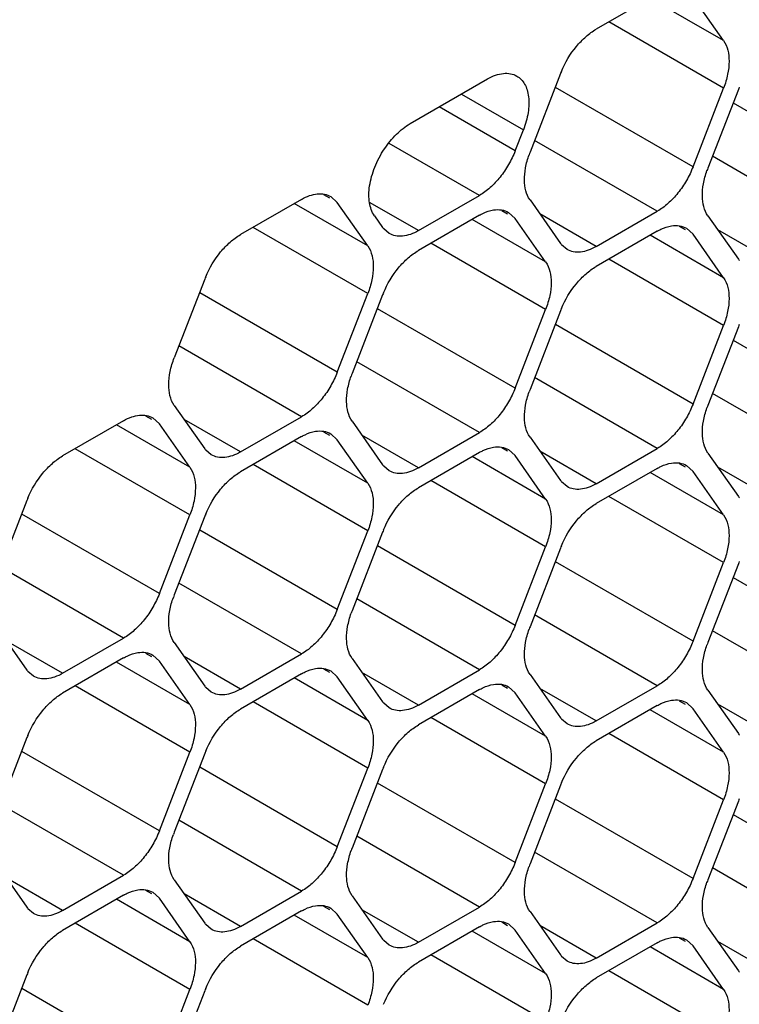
# Model space of a CAD drawing. Header units: inches. Extents: x 0 to 34, y 0 to 22.
# Tile 71 of 119: x 8.528 to 8.713, y 15.84 to 16.093. Entities that reach past the tile are written whole.
import ezdxf

# ---------------------------------------------------------------- set-up
doc = ezdxf.new("R2010")
doc.units = ezdxf.units.IN
doc.header["$LTSCALE"] = 1.87
doc.header["$MEASUREMENT"] = 0
doc.layers.get('0').update_dxf_attribs({"linetype": 'CONTINUOUS'})

msp = doc.modelspace()

# ---------------------------------------------------------------- linework, layer by layer
at = {"color": 7, "linetype": 'CONTINUOUS'}
for p, q in [((8.6918761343, 16.0993962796), (8.6761928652, 16.0903409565)), ((8.7089033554, 16.0874212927), (8.6900197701, 16.0983244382)), ((8.7089033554, 16.0874212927), (8.7010617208, 16.0985763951)), ((8.7089033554, 16.0751742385), (8.6794141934, 16.0922009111)), ((8.6283640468, 16.0660596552), (8.6482701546, 16.0775531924)), ((8.6670072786, 16.0789137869), (8.659165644, 16.0587033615)), ((8.7010617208, 16.0549638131), (8.6657063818, 16.0753775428)), ((8.7010617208, 16.0549638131), (8.7089033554, 16.0751742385)), ((8.7127246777, 16.074833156), (8.7048830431, 16.0546227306)), ((8.6415473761, 16.0736715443), (8.6574557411, 16.0644862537)), ((8.6553443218, 16.059044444), (8.6357792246, 16.070341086)), ((8.7467791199, 16.0508831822), (8.7114237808, 16.0712969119)), ((8.6553443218, 16.059044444), (8.6574557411, 16.0644862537)), ((8.6918761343, 16.0435366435), (8.6603448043, 16.0617424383)), ((8.6461587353, 16.0476172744), (8.62298292, 16.0609986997)), ((8.7375935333, 16.0394560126), (8.7060622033, 16.0576618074)), ((8.6004413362, 16.0466029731), (8.5847580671, 16.0375476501)), ((8.6076862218, 16.046903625), (8.6061856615, 16.0477700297)), ((8.6079408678, 16.0473446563), (8.6096269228, 16.0457830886)), ((8.6304754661, 16.0385619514), (8.6461587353, 16.0476172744)), ((8.659165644, 16.0464563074), (8.6670072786, 16.035301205)), ((8.6174685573, 16.0346279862), (8.598584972, 16.0455311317)), ((8.6174685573, 16.0346279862), (8.6096269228, 16.0457830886)), ((8.6304754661, 16.0385619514), (8.6180532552, 16.0457343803)), ((8.6534036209, 16.0428229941), (8.6519030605, 16.0436893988)), ((8.6191784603, 16.0423854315), (8.6212898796, 16.0393818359)), ((8.6461587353, 16.0425223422), (8.6304754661, 16.0334670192)), ((8.6631859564, 16.0305473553), (8.6443023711, 16.0414505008)), ((8.6536582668, 16.0432640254), (8.6553443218, 16.0417024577)), ((8.6631859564, 16.0305473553), (8.6553443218, 16.0417024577)), ((8.6761928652, 16.0344813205), (8.6617020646, 16.0428481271)), ((8.6761928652, 16.0344813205), (8.6918761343, 16.0435366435)), ((8.7048830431, 16.0423756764), (8.7127246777, 16.0312205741)), ((8.6174685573, 16.0223809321), (8.5879793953, 16.0394076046)), ((8.6229756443, 16.0378197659), (8.6215568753, 16.0390310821)), ((8.6991210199, 16.0387423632), (8.6976204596, 16.0396087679)), ((8.6993756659, 16.0391833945), (8.7010617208, 16.0376218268)), ((8.7219102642, 16.0304006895), (8.7074194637, 16.0387674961)), ((8.6918761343, 16.0384417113), (8.6761928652, 16.0293863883)), ((8.7089033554, 16.0264667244), (8.6900197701, 16.0373698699)), ((8.7089033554, 16.0264667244), (8.7010617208, 16.0376218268)), ((8.6631859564, 16.0183003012), (8.6336967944, 16.0353269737)), ((8.6686930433, 16.033739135), (8.6672742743, 16.0349504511)), ((8.7089033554, 16.0142196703), (8.6794141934, 16.0312463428)), ((8.5755724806, 16.0261204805), (8.567730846, 16.0059100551)), ((8.6096269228, 16.0021705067), (8.5742715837, 16.0225842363)), ((8.6096269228, 16.0021705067), (8.6174685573, 16.0223809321)), ((8.6212898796, 16.0220398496), (8.613448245, 16.0018294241)), ((8.6553443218, 15.9980898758), (8.6199889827, 16.0185036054)), ((8.6553443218, 15.9980898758), (8.6631859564, 16.0183003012)), ((8.6670072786, 16.0179592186), (8.659165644, 15.9977487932)), ((8.7010617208, 15.9940092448), (8.6657063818, 16.0144229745)), ((8.7010617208, 15.9940092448), (8.7089033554, 16.0142196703)), ((8.7127246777, 16.0138785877), (8.7048830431, 15.9936681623)), ((8.6004413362, 15.990743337), (8.5689100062, 16.0089491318)), ((8.7467791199, 15.9899286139), (8.7114237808, 16.0103423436)), ((8.6461587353, 15.9866627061), (8.6146274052, 16.0048685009)), ((8.6918761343, 15.9825820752), (8.6603448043, 16.00078787)), ((8.7375935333, 15.9785014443), (8.7060622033, 15.9967072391)), ((8.567730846, 15.9936630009), (8.5755724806, 15.9825078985)), ((8.5619688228, 15.9900296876), (8.5604682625, 15.9908960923)), ((8.5622234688, 15.990470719), (8.5639095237, 15.9889091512)), ((8.5847580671, 15.981688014), (8.6004413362, 15.990743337)), ((8.5547239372, 15.9897290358), (8.5390406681, 15.9806737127)), ((8.5717511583, 15.9777540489), (8.552867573, 15.9886571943)), ((8.5717511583, 15.9777540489), (8.5639095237, 15.9889091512)), ((8.5847580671, 15.981688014), (8.5702672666, 15.9900548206)), ((8.613448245, 15.98958237), (8.6212898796, 15.9784272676)), ((8.6004413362, 15.9856484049), (8.5847580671, 15.9765930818)), ((8.6076862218, 15.9859490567), (8.6061856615, 15.9868154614)), ((8.6079408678, 15.986390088), (8.6096269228, 15.9848285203)), ((8.6304754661, 15.9776073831), (8.6159846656, 15.9859741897)), ((8.6304754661, 15.9776073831), (8.6461587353, 15.9866627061)), ((8.659165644, 15.9855017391), (8.6670072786, 15.9743466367)), ((8.6174685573, 15.973673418), (8.598584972, 15.9845765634)), ((8.6174685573, 15.973673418), (8.6096269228, 15.9848285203)), ((8.5717511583, 15.9655069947), (8.5422619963, 15.9825336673)), ((8.5772582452, 15.9809458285), (8.5758394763, 15.9821571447)), ((8.6461587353, 15.9815677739), (8.6304754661, 15.9725124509)), ((8.6631859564, 15.969592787), (8.6443023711, 15.9804959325)), ((8.6534036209, 15.9818684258), (8.6519030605, 15.9827348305)), ((8.6536582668, 15.9823094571), (8.6553443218, 15.9807478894)), ((8.6631859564, 15.969592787), (8.6553443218, 15.9807478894)), ((8.6761928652, 15.9735267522), (8.6617020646, 15.9818935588)), ((8.6761928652, 15.9735267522), (8.6918761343, 15.9825820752)), ((8.7048830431, 15.9814211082), (8.7127246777, 15.9702660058)), ((8.6174685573, 15.9614263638), (8.5879793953, 15.9784530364)), ((8.6229756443, 15.9768651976), (8.6215568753, 15.9780765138)), ((8.6991210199, 15.9777877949), (8.6976204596, 15.9786541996)), ((8.6993756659, 15.9782288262), (8.7010617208, 15.9766672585)), ((8.7219102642, 15.9694461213), (8.7074194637, 15.9778129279)), ((8.6918761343, 15.977487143), (8.6761928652, 15.96843182)), ((8.7089033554, 15.9655121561), (8.6900197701, 15.9764153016)), ((8.7089033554, 15.9655121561), (8.7010617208, 15.9766672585)), ((8.6631859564, 15.9573457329), (8.6336967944, 15.9743724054)), ((8.6686930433, 15.9727845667), (8.6672742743, 15.9739958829)), ((8.7089033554, 15.953265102), (8.6794141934, 15.9702917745)), ((8.5298550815, 15.9692465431), (8.5220134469, 15.9490361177)), ((8.5639095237, 15.9452965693), (8.5285541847, 15.965710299)), ((8.5639095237, 15.9452965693), (8.5717511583, 15.9655069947)), ((8.5755724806, 15.9651659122), (8.567730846, 15.9449554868)), ((8.6096269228, 15.9412159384), (8.5742715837, 15.9616296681)), ((8.6096269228, 15.9412159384), (8.6174685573, 15.9614263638)), ((8.6212898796, 15.9610852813), (8.613448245, 15.9408748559)), ((8.6553443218, 15.9371353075), (8.6199889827, 15.9575490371)), ((8.6553443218, 15.9371353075), (8.6631859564, 15.9573457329)), ((8.6670072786, 15.9570046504), (8.659165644, 15.936794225)), ((8.7010617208, 15.9330546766), (8.6657063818, 15.9534684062)), ((8.7010617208, 15.9330546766), (8.7089033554, 15.953265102)), ((8.7127246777, 15.9529240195), (8.7048830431, 15.932713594)), ((8.5547239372, 15.9338693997), (8.5231926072, 15.9520751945)), ((8.6004413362, 15.9297887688), (8.5689100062, 15.9479945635)), ((8.7467791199, 15.9289740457), (8.7114237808, 15.9493877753)), ((8.6461587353, 15.9257081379), (8.6146274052, 15.9439139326)), ((8.6918761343, 15.9216275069), (8.6603448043, 15.9398333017)), ((8.5220134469, 15.9367890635), (8.5298550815, 15.9256339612)), ((8.7375935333, 15.917546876), (8.7060622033, 15.9357526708)), ((8.5390406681, 15.9248140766), (8.5245498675, 15.9331808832)), ((8.5390406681, 15.9248140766), (8.5547239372, 15.9338693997)), ((8.567730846, 15.9327084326), (8.5755724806, 15.9215533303)), ((8.5619688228, 15.9290751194), (8.5604682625, 15.9299415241)), ((8.5847580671, 15.9207334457), (8.6004413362, 15.9297887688)), ((8.5547239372, 15.9287744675), (8.5390406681, 15.9197191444)), ((8.5717511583, 15.9167994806), (8.552867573, 15.9277026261)), ((8.5622234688, 15.9295161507), (8.5639095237, 15.927954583)), ((8.5717511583, 15.9167994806), (8.5639095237, 15.927954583)), ((8.5847580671, 15.9207334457), (8.5702672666, 15.9291002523)), ((8.613448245, 15.9286278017), (8.6212898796, 15.9174726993)), ((8.5315408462, 15.9240718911), (8.5301220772, 15.9252832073)), ((8.6004413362, 15.9246938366), (8.5847580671, 15.9156385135)), ((8.6076862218, 15.9249944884), (8.6061856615, 15.9258608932)), ((8.6079408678, 15.9254355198), (8.6096269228, 15.923873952)), ((8.6304754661, 15.9166528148), (8.6159846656, 15.9250196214)), ((8.6304754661, 15.9166528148), (8.6461587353, 15.9257081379)), ((8.6174685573, 15.9127188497), (8.598584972, 15.9236219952)), ((8.6174685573, 15.9127188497), (8.6096269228, 15.923873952)), ((8.659165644, 15.9245471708), (8.6670072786, 15.9133920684)), ((8.5717511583, 15.9045524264), (8.5422619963, 15.921579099)), ((8.5772582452, 15.9199912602), (8.5758394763, 15.9212025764)), ((8.6461587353, 15.9206132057), (8.6304754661, 15.9115578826)), ((8.6534036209, 15.9209138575), (8.6519030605, 15.9217802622)), ((8.6536582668, 15.9213548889), (8.6553443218, 15.9197933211)), ((8.6631859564, 15.9086382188), (8.6553443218, 15.9197933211)), ((8.6761928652, 15.9125721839), (8.6617020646, 15.9209389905)), ((8.6761928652, 15.9125721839), (8.6918761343, 15.9216275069)), ((8.7048830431, 15.9204665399), (8.7127246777, 15.9093114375)), ((8.6174685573, 15.9004717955), (8.5879793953, 15.9174984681)), ((8.6229756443, 15.9159106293), (8.6215568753, 15.9171219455)), ((8.6631859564, 15.9086382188), (8.6443023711, 15.9195413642)), ((8.6991210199, 15.9168332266), (8.6976204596, 15.9176996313)), ((8.6993756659, 15.9172742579), (8.7010617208, 15.9157126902)), ((8.6918761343, 15.9165325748), (8.6761928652, 15.9074772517)), ((8.7089033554, 15.9045575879), (8.6900197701, 15.9154607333)), ((8.7089033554, 15.9045575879), (8.7010617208, 15.9157126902)), ((8.7219102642, 15.908491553), (8.7074194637, 15.9168583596)), ((8.6631859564, 15.8963911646), (8.6336967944, 15.9134178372)), ((8.6686930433, 15.9118299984), (8.6672742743, 15.9130413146)), ((8.5298550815, 15.9082919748), (8.5220134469, 15.8880815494)), ((8.7089033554, 15.8923105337), (8.6794141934, 15.9093372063)), ((8.5639095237, 15.884342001), (8.5285541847, 15.9047557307)), ((8.5639095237, 15.884342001), (8.5717511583, 15.9045524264)), ((8.5755724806, 15.9042113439), (8.567730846, 15.8840009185)), ((8.6096269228, 15.8802613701), (8.5742715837, 15.9006750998)), ((8.6096269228, 15.8802613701), (8.6174685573, 15.9004717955)), ((8.6212898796, 15.900130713), (8.613448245, 15.8799202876)), ((8.6553443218, 15.8761807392), (8.6199889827, 15.8965944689)), ((8.6553443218, 15.8761807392), (8.6631859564, 15.8963911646)), ((8.6670072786, 15.8960500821), (8.659165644, 15.8758396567)), ((8.7010617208, 15.8721001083), (8.6657063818, 15.892513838)), ((8.7010617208, 15.8721001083), (8.7089033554, 15.8923105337)), ((8.7127246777, 15.8919694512), (8.7048830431, 15.8717590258)), ((8.5547239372, 15.8729148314), (8.5231926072, 15.8911206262)), ((8.6004413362, 15.8688342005), (8.5689100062, 15.8870399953)), ((8.7467791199, 15.8680194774), (8.7114237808, 15.888433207)), ((8.6461587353, 15.8647535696), (8.6146274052, 15.8829593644)), ((8.6918761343, 15.8606729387), (8.6603448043, 15.8788787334)), ((8.5220134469, 15.8758344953), (8.5298550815, 15.8646793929)), ((8.7375935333, 15.8565923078), (8.7060622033, 15.8747981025)), ((8.5390406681, 15.8638595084), (8.5245498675, 15.872226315)), ((8.5390406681, 15.8638595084), (8.5547239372, 15.8729148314)), ((8.567730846, 15.8717538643), (8.5755724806, 15.860598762)), ((8.5547239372, 15.8678198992), (8.5390406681, 15.8587645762)), ((8.5717511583, 15.8558449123), (8.552867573, 15.8667480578)), ((8.5619688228, 15.8681205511), (8.5604682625, 15.8689869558)), ((8.5622234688, 15.8685615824), (8.5639095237, 15.8670000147)), ((8.5717511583, 15.8558449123), (8.5639095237, 15.8670000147)), ((8.5847580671, 15.8597788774), (8.5702672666, 15.868145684)), ((8.5847580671, 15.8597788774), (8.6004413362, 15.8688342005)), ((8.613448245, 15.8676732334), (8.6212898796, 15.8565181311)), ((8.5315408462, 15.8631173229), (8.5301220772, 15.864328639)), ((8.6076862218, 15.8640399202), (8.6061856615, 15.8649063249)), ((8.6079408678, 15.8644809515), (8.6096269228, 15.8629193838)), ((8.6304754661, 15.8556982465), (8.6159846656, 15.8640650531)), ((8.6304754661, 15.8556982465), (8.6461587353, 15.8647535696)), ((8.6004413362, 15.8637392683), (8.5847580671, 15.8546839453)), ((8.6174685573, 15.8517642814), (8.598584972, 15.8626674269)), ((8.6174685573, 15.8517642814), (8.6096269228, 15.8629193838)), ((8.659165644, 15.8635926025), (8.6670072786, 15.8524375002)), ((8.5717511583, 15.8435978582), (8.5422619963, 15.8606245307)), ((8.5772582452, 15.859036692), (8.5758394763, 15.8602480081)), ((8.6461587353, 15.8596586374), (8.6304754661, 15.8506033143)), ((8.6534036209, 15.8599592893), (8.6519030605, 15.860825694)), ((8.6536582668, 15.8604003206), (8.6553443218, 15.8588387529)), ((8.6761928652, 15.8516176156), (8.6617020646, 15.8599844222)), ((8.6761928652, 15.8516176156), (8.6918761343, 15.8606729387)), ((8.7048830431, 15.8595119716), (8.7127246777, 15.8483568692)), ((8.6174685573, 15.8395172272), (8.5879793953, 15.8565438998)), ((8.6631859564, 15.8476836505), (8.6443023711, 15.858586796)), ((8.6631859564, 15.8476836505), (8.6553443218, 15.8588387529)), ((8.6991210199, 15.8558786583), (8.6976204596, 15.8567450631)), ((8.6229756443, 15.854956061), (8.6215568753, 15.8561673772)), ((8.6918761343, 15.8555780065), (8.6761928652, 15.8465226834)), ((8.7089033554, 15.8436030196), (8.6900197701, 15.8545061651)), ((8.6993756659, 15.8563196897), (8.7010617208, 15.8547581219)), ((8.7089033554, 15.8436030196), (8.7010617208, 15.8547581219)), ((8.7219102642, 15.8475369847), (8.7074194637, 15.8559037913)), ((8.6631859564, 15.8354365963), (8.6336967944, 15.8524632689)), ((8.6686930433, 15.8508754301), (8.6672742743, 15.8520867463)), ((8.5298550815, 15.8473374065), (8.5220134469, 15.8271269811)), ((8.7089033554, 15.8313559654), (8.6794141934, 15.848382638)), ((8.5639095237, 15.8233874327), (8.5285541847, 15.8438011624)), ((8.5639095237, 15.8233874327), (8.5717511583, 15.8435978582)), ((8.5755724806, 15.8432567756), (8.567730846, 15.8230463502))]:
    msp.add_line(p, q, dxfattribs=at)
for centre, radius, start, end in [((8.6895248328, 16.0701750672), 0.0241537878, 157.2968945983, 158.7895258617), ((8.7352422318, 16.0660944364), 0.0241537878, 157.2968945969, 158.789525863), ((8.6811660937, 16.0501664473), 0.023598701, 158.7920724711, 160.4284236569), ((8.7268834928, 16.0460858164), 0.023598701, 158.7920724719, 160.4284236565), ((8.62601212, 16.0426994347), 0.0057711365, 215.0898687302, 219.4673072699), ((8.671729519, 16.0386188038), 0.0057711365, 215.0898687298, 219.4673072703), ((8.717446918, 16.0345381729), 0.0057711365, 215.0898687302, 219.4673072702), ((8.5980900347, 16.0173817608), 0.0241537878, 157.2968945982, 158.7895258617), ((8.6438074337, 16.0133011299), 0.0241537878, 157.2968945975, 158.7895258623), ((8.6895248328, 16.009220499), 0.0241537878, 157.2968945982, 158.7895258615), ((8.7352422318, 16.0051398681), 0.0241537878, 157.2968945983, 158.7895258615), ((8.6354486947, 15.9932925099), 0.023598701, 158.7920724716, 160.4284236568), ((8.6811660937, 15.989211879), 0.023598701, 158.7920724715, 160.4284236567), ((8.7268834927, 15.9851312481), 0.023598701, 158.7920724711, 160.4284236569), ((8.5802947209, 15.9858254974), 0.0057711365, 215.0898687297, 219.4673072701), ((8.62601212, 15.9817448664), 0.0057711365, 215.0898687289, 219.4673072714), ((8.671729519, 15.9776642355), 0.0057711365, 215.0898687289, 219.4673072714), ((8.717446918, 15.9735836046), 0.0057711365, 215.0898687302, 219.4673072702), ((8.5523726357, 15.9605078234), 0.0241537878, 157.2968945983, 158.7895258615), ((8.5980900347, 15.9564271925), 0.0241537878, 157.296894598, 158.7895258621), ((8.6438074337, 15.9523465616), 0.0241537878, 157.2968945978, 158.7895258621), ((8.6895248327, 15.9482659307), 0.0241537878, 157.2968945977, 158.7895258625), ((8.7352422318, 15.9441852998), 0.0241537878, 157.2968945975, 158.7895258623), ((8.5897312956, 15.9364185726), 0.023598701, 158.7920724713, 160.4284236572), ((8.6354486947, 15.9323379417), 0.023598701, 158.7920724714, 160.4284236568), ((8.6811660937, 15.9282573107), 0.023598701, 158.7920724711, 160.4284236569), ((8.7268834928, 15.9241766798), 0.023598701, 158.7920724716, 160.4284236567), ((8.5345773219, 15.92895156), 0.0057711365, 215.0898687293, 219.4673072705), ((8.5802947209, 15.9248709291), 0.0057711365, 215.0898687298, 219.4673072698), ((8.62601212, 15.9207902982), 0.0057711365, 215.089868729, 219.4673072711), ((8.671729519, 15.9167096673), 0.0057711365, 215.0898687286, 219.4673072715), ((8.5523726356, 15.8995532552), 0.0241537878, 157.2968945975, 158.7895258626), ((8.717446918, 15.9126290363), 0.0057711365, 215.0898687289, 219.4673072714), ((8.5980900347, 15.8954726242), 0.0241537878, 157.2968945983, 158.7895258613), ((8.6438074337, 15.8913919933), 0.0241537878, 157.2968945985, 158.7895258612), ((8.6895248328, 15.8873113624), 0.0241537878, 157.2968945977, 158.7895258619), ((8.7352422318, 15.8832307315), 0.0241537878, 157.2968945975, 158.7895258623), ((8.5897312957, 15.8754640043), 0.023598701, 158.7920724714, 160.4284236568), ((8.6354486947, 15.8713833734), 0.023598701, 158.7920724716, 160.4284236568), ((8.6811660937, 15.8673027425), 0.023598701, 158.7920724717, 160.4284236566), ((8.7268834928, 15.8632221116), 0.023598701, 158.7920724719, 160.4284236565), ((8.5345773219, 15.8679969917), 0.0057711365, 215.0898687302, 219.4673072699), ((8.5802947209, 15.8639163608), 0.0057711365, 215.0898687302, 219.4673072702), ((8.62601212, 15.8598357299), 0.0057711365, 215.0898687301, 219.4673072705), ((8.671729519, 15.855755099), 0.0057711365, 215.0898687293, 219.4673072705), ((8.5523726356, 15.8385986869), 0.0241537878, 157.2968945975, 158.7895258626), ((8.717446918, 15.8516744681), 0.0057711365, 215.0898687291, 219.4673072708), ((8.5980900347, 15.834518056), 0.0241537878, 157.2968945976, 158.7895258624)]:
    msp.add_arc(centre, radius, start, end, dxfattribs=at)
for points, knots in [([(8.6672425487, 16.0794973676), (8.6682012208, 16.081789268), (8.6701216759, 16.0849983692), (8.6734168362, 16.0884398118), (8.6752546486, 16.089799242), (8.6761928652, 16.0903409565)], [0, 0, 0, 0, 0.5227410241, 0.7720403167, 1, 1, 1, 1]), ([(8.7089033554, 16.0874212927), (8.7099557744, 16.0859241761), (8.7105472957, 16.0827748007), (8.7100413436, 16.078621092), (8.7093516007, 16.0763295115), (8.7089033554, 16.0751742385)], [0, 0, 0, 0, 0.4354565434, 0.7051324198, 1, 1, 1, 1]), ([(8.6482701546, 16.0775531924), (8.648926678, 16.0779322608), (8.650236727, 16.078552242), (8.6522482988, 16.0790424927), (8.6541389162, 16.0789949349), (8.6552760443, 16.0785820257), (8.6557706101, 16.0782964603)], [0, 0, 0, 0, 0.2889734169, 0.5489342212, 0.7823115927, 1, 1, 1, 1]), ([(8.6557706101, 16.0782964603), (8.6561818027, 16.0780590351), (8.6569569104, 16.0774444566), (8.6578561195, 16.0762065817), (8.6584899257, 16.0746865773), (8.6589802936, 16.0722343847), (8.6588052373, 16.0687104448), (8.6580100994, 16.0659150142), (8.6574557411, 16.0644862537)], [0, 0, 0, 0, 0.0950718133, 0.1949792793, 0.3032937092, 0.4222492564, 0.6931419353, 1, 1, 1, 1]), ([(8.6217385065, 16.0595507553), (8.6226458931, 16.0609126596), (8.6246221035, 16.0633482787), (8.627083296, 16.0653201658), (8.6283640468, 16.0660596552)], [0, 0, 0, 0, 0.5252925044, 1, 1, 1, 1]), ([(8.6191784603, 16.0423854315), (8.6184946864, 16.0433581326), (8.617872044, 16.0452238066), (8.6177037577, 16.0478597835), (8.6179732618, 16.0509775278), (8.6191493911, 16.0550319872), (8.6207614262, 16.0580842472), (8.6217385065, 16.0595507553)], [0, 0, 0, 0, 0.1959604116, 0.310478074, 0.4353676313, 0.709567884, 1, 1, 1, 1]), ([(8.6553443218, 16.059044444), (8.6548750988, 16.0578351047), (8.6537412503, 16.0554872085), (8.6515763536, 16.0523032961), (8.6490550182, 16.0496147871), (8.6471391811, 16.0481833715), (8.6461587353, 16.0476172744)], [0, 0, 0, 0, 0.2610993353, 0.522460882, 0.7721201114, 1, 1, 1, 1]), ([(8.659165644, 16.0464563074), (8.6581655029, 16.0478790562), (8.6575534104, 16.050838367), (8.6579414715, 16.0547863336), (8.6585380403, 16.0569666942), (8.6589308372, 16.058071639)], [0, 0, 0, 0, 0.4368183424, 0.7054520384, 1, 1, 1, 1]), ([(8.7010617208, 16.0549638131), (8.7005924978, 16.0537544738), (8.6994586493, 16.0514065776), (8.6972937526, 16.0482226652), (8.6947724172, 16.0455341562), (8.6928565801, 16.0441027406), (8.6918761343, 16.0435366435)], [0, 0, 0, 0, 0.2610993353, 0.522460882, 0.7721201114, 1, 1, 1, 1]), ([(8.7048830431, 16.0423756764), (8.7038829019, 16.0437984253), (8.7032708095, 16.0467577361), (8.7036588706, 16.0507057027), (8.7042554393, 16.0528860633), (8.7046482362, 16.0539910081)], [0, 0, 0, 0, 0.4368183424, 0.7054520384, 1, 1, 1, 1]), ([(8.6004413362, 16.0466029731), (8.6010987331, 16.0469825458), (8.6024085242, 16.0476038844), (8.6044200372, 16.0480925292), (8.6063096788, 16.0480455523), (8.6074464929, 16.0476315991), (8.6079411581, 16.0473451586)], [0, 0, 0, 0, 0.2893482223, 0.5490113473, 0.7821190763, 1, 1, 1, 1]), ([(8.6461587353, 16.0425223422), (8.6464593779, 16.0426959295), (8.6476034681, 16.0433003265), (8.6488504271, 16.0437304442), (8.6497864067, 16.0438783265)], [0, 0, 0, 0, 0.2681277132, 1, 1, 1, 1]), ([(8.6497864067, 16.0438783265), (8.6504682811, 16.0439860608), (8.6518187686, 16.0440228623), (8.6531080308, 16.043583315), (8.6536585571, 16.0432645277)], [0, 0, 0, 0, 0.5204180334, 1, 1, 1, 1]), ([(8.6304754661, 16.0385619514), (8.6298180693, 16.0381823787), (8.6285082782, 16.0375610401), (8.6264967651, 16.0370723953), (8.6246071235, 16.0371193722), (8.6234703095, 16.0375333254), (8.6229756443, 16.0378197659)], [0, 0, 0, 0, 0.2893482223, 0.5490113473, 0.7821190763, 1, 1, 1, 1]), ([(8.6918761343, 16.0384417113), (8.6921767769, 16.0386152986), (8.6933208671, 16.0392196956), (8.6945678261, 16.0396498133), (8.6955038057, 16.0397976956)], [0, 0, 0, 0, 0.2681277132, 1, 1, 1, 1]), ([(8.6955038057, 16.0397976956), (8.6961856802, 16.0399054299), (8.6975361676, 16.0399422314), (8.6988254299, 16.0395026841), (8.6993759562, 16.0391838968)], [0, 0, 0, 0, 0.5204180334, 1, 1, 1, 1]), ([(8.5758077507, 16.0267040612), (8.5767664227, 16.0289959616), (8.5786868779, 16.0322050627), (8.5819820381, 16.0356465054), (8.5838198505, 16.0370059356), (8.5847580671, 16.0375476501)], [0, 0, 0, 0, 0.5227410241, 0.7720403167, 1, 1, 1, 1]), ([(8.6174685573, 16.0346279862), (8.6185209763, 16.0331308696), (8.6191124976, 16.0299814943), (8.6186065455, 16.0258277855), (8.6179168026, 16.023536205), (8.6174685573, 16.0223809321)], [0, 0, 0, 0, 0.4354565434, 0.7051324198, 1, 1, 1, 1]), ([(8.6215251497, 16.0226234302), (8.6224838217, 16.0249153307), (8.6244042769, 16.0281244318), (8.6276994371, 16.0315658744), (8.6295372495, 16.0329253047), (8.6304754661, 16.0334670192)], [0, 0, 0, 0, 0.5227410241, 0.7720403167, 1, 1, 1, 1]), ([(8.6761928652, 16.0344813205), (8.6755354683, 16.0341017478), (8.6742256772, 16.0334804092), (8.6722141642, 16.0329917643), (8.6703245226, 16.0330387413), (8.6691877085, 16.0334526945), (8.6686930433, 16.033739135)], [0, 0, 0, 0, 0.2893482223, 0.5490113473, 0.7821190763, 1, 1, 1, 1]), ([(8.6631859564, 16.0305473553), (8.6642383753, 16.0290502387), (8.6648298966, 16.0259008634), (8.6643239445, 16.0217471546), (8.6636342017, 16.0194555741), (8.6631859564, 16.0183003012)], [0, 0, 0, 0, 0.4354565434, 0.7051324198, 1, 1, 1, 1]), ([(8.6672425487, 16.0185427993), (8.6682012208, 16.0208346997), (8.6701216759, 16.0240438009), (8.6734168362, 16.0274852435), (8.6752546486, 16.0288446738), (8.6761928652, 16.0293863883)], [0, 0, 0, 0, 0.5227410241, 0.7720403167, 1, 1, 1, 1]), ([(8.7089033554, 16.0264667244), (8.7099557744, 16.0249696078), (8.7105472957, 16.0218202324), (8.7100413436, 16.0176665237), (8.7093516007, 16.0153749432), (8.7089033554, 16.0142196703)], [0, 0, 0, 0, 0.4354565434, 0.7051324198, 1, 1, 1, 1]), ([(8.567730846, 15.9936630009), (8.566678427, 15.9951601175), (8.5660869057, 15.9983094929), (8.5665928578, 16.0024632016), (8.5672826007, 16.0047547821), (8.567730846, 16.0059100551)], [0, 0, 0, 0, 0.4354565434, 0.7051324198, 1, 1, 1, 1]), ([(8.6096269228, 16.0021705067), (8.6091576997, 16.0009611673), (8.6080238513, 15.9986132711), (8.6058589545, 15.9954293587), (8.6033376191, 15.9927408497), (8.601421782, 15.9913094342), (8.6004413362, 15.990743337)], [0, 0, 0, 0, 0.2610993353, 0.522460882, 0.7721201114, 1, 1, 1, 1]), ([(8.613448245, 15.98958237), (8.6124481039, 15.9910051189), (8.6118360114, 15.9939644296), (8.6122240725, 15.9979123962), (8.6128206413, 16.0000927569), (8.6132134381, 16.0011977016)], [0, 0, 0, 0, 0.4368183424, 0.7054520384, 1, 1, 1, 1]), ([(8.6553443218, 15.9980898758), (8.6548750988, 15.9968805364), (8.6537412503, 15.9945326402), (8.6515763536, 15.9913487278), (8.6490550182, 15.9886602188), (8.6471391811, 15.9872288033), (8.6461587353, 15.9866627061)], [0, 0, 0, 0, 0.2610993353, 0.522460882, 0.7721201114, 1, 1, 1, 1]), ([(8.659165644, 15.9855017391), (8.6581655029, 15.9869244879), (8.6575534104, 15.9898837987), (8.6579414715, 15.9938317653), (8.6585380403, 15.9960121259), (8.6589308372, 15.9971170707)], [0, 0, 0, 0, 0.4368183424, 0.7054520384, 1, 1, 1, 1]), ([(8.7010617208, 15.9940092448), (8.7005924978, 15.9927999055), (8.6994586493, 15.9904520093), (8.6972937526, 15.9872680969), (8.6947724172, 15.9845795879), (8.6928565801, 15.9831481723), (8.6918761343, 15.9825820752)], [0, 0, 0, 0, 0.2610993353, 0.522460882, 0.7721201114, 1, 1, 1, 1]), ([(8.7048830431, 15.9814211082), (8.7038829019, 15.982843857), (8.7032708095, 15.9858031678), (8.7036588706, 15.9897511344), (8.7042554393, 15.991931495), (8.7046482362, 15.9930364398)], [0, 0, 0, 0, 0.4368183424, 0.7054520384, 1, 1, 1, 1]), ([(8.5547239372, 15.9897290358), (8.555381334, 15.9901086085), (8.5566911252, 15.990729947), (8.5587026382, 15.9912185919), (8.5605922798, 15.991171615), (8.5617290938, 15.9907576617), (8.5622237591, 15.9904712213)], [0, 0, 0, 0, 0.2893482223, 0.5490113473, 0.7821190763, 1, 1, 1, 1]), ([(8.6004413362, 15.9856484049), (8.6007419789, 15.9858219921), (8.6018860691, 15.9864263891), (8.603133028, 15.9868565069), (8.6040690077, 15.9870043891)], [0, 0, 0, 0, 0.2681277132, 1, 1, 1, 1]), ([(8.6040690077, 15.9870043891), (8.6047508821, 15.9871121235), (8.6061013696, 15.9871489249), (8.6073906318, 15.9867093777), (8.6079411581, 15.9863905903)], [0, 0, 0, 0, 0.5204180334, 1, 1, 1, 1]), ([(8.6461587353, 15.9815677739), (8.6464593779, 15.9817413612), (8.6476034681, 15.9823457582), (8.6488504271, 15.9827758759), (8.6497864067, 15.9829237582)], [0, 0, 0, 0, 0.2681277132, 1, 1, 1, 1]), ([(8.6497864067, 15.9829237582), (8.6504682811, 15.9830314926), (8.6518187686, 15.983068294), (8.6531080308, 15.9826287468), (8.6536585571, 15.9823099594)], [0, 0, 0, 0, 0.5204180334, 1, 1, 1, 1]), ([(8.5300903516, 15.9698301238), (8.5310490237, 15.9721220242), (8.5329694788, 15.9753311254), (8.5362646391, 15.978772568), (8.5381024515, 15.9801319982), (8.5390406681, 15.9806737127)], [0, 0, 0, 0, 0.5227410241, 0.7720403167, 1, 1, 1, 1]), ([(8.5847580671, 15.981688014), (8.5841006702, 15.9813084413), (8.5827908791, 15.9806871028), (8.5807793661, 15.9801984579), (8.5788897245, 15.9802454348), (8.5777529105, 15.980659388), (8.5772582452, 15.9809458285)], [0, 0, 0, 0, 0.2893482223, 0.5490113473, 0.7821190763, 1, 1, 1, 1]), ([(8.6918761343, 15.977487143), (8.6921767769, 15.9776607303), (8.6933208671, 15.9782651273), (8.6945678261, 15.978695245), (8.6955038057, 15.9788431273)], [0, 0, 0, 0, 0.2681277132, 1, 1, 1, 1]), ([(8.6955038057, 15.9788431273), (8.6961856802, 15.9789508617), (8.6975361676, 15.9789876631), (8.6988254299, 15.9785481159), (8.6993759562, 15.9782293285)], [0, 0, 0, 0, 0.5204180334, 1, 1, 1, 1]), ([(8.5717511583, 15.9777540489), (8.5728035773, 15.9762569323), (8.5733950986, 15.9731075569), (8.5728891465, 15.9689538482), (8.5721994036, 15.9666622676), (8.5717511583, 15.9655069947)], [0, 0, 0, 0, 0.4354565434, 0.7051324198, 1, 1, 1, 1]), ([(8.5758077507, 15.9657494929), (8.5767664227, 15.9680413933), (8.5786868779, 15.9712504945), (8.5819820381, 15.9746919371), (8.5838198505, 15.9760513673), (8.5847580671, 15.9765930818)], [0, 0, 0, 0, 0.5227410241, 0.7720403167, 1, 1, 1, 1]), ([(8.6304754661, 15.9776073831), (8.6298180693, 15.9772278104), (8.6285082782, 15.9766064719), (8.6264967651, 15.976117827), (8.6246071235, 15.9761648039), (8.6234703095, 15.9765787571), (8.6229756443, 15.9768651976)], [0, 0, 0, 0, 0.2893482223, 0.5490113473, 0.7821190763, 1, 1, 1, 1]), ([(8.6174685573, 15.973673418), (8.6185209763, 15.9721763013), (8.6191124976, 15.969026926), (8.6186065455, 15.9648732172), (8.6179168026, 15.9625816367), (8.6174685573, 15.9614263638)], [0, 0, 0, 0, 0.4354565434, 0.7051324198, 1, 1, 1, 1]), ([(8.6761928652, 15.9735267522), (8.6755354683, 15.9731471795), (8.6742256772, 15.972525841), (8.6722141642, 15.9720371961), (8.6703245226, 15.972084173), (8.6691877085, 15.9724981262), (8.6686930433, 15.9727845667)], [0, 0, 0, 0, 0.2893482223, 0.5490113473, 0.7821190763, 1, 1, 1, 1]), ([(8.6215251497, 15.961668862), (8.6224838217, 15.9639607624), (8.6244042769, 15.9671698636), (8.6276994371, 15.9706113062), (8.6295372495, 15.9719707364), (8.6304754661, 15.9725124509)], [0, 0, 0, 0, 0.5227410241, 0.7720403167, 1, 1, 1, 1]), ([(8.6631859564, 15.969592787), (8.6642383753, 15.9680956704), (8.6648298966, 15.9649462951), (8.6643239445, 15.9607925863), (8.6636342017, 15.9585010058), (8.6631859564, 15.9573457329)], [0, 0, 0, 0, 0.4354565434, 0.7051324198, 1, 1, 1, 1]), ([(8.6672425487, 15.9575882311), (8.6682012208, 15.9598801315), (8.6701216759, 15.9630892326), (8.6734168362, 15.9665306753), (8.6752546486, 15.9678901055), (8.6761928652, 15.96843182)], [0, 0, 0, 0, 0.5227410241, 0.7720403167, 1, 1, 1, 1]), ([(8.7089033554, 15.9655121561), (8.7099557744, 15.9640150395), (8.7105472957, 15.9608656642), (8.7100413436, 15.9567119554), (8.7093516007, 15.9544203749), (8.7089033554, 15.953265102)], [0, 0, 0, 0, 0.4354565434, 0.7051324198, 1, 1, 1, 1]), ([(8.5639095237, 15.9452965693), (8.5634403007, 15.9440872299), (8.5623064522, 15.9417393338), (8.5601415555, 15.9385554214), (8.5576202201, 15.9358669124), (8.555704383, 15.9344354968), (8.5547239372, 15.9338693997)], [0, 0, 0, 0, 0.2610993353, 0.522460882, 0.7721201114, 1, 1, 1, 1]), ([(8.567730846, 15.9327084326), (8.5667307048, 15.9341311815), (8.5661186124, 15.9370904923), (8.5665066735, 15.9410384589), (8.5671032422, 15.9432188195), (8.5674960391, 15.9443237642)], [0, 0, 0, 0, 0.4368183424, 0.7054520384, 1, 1, 1, 1]), ([(8.6096269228, 15.9412159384), (8.6091576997, 15.940006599), (8.6080238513, 15.9376587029), (8.6058589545, 15.9344747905), (8.6033376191, 15.9317862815), (8.601421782, 15.9303548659), (8.6004413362, 15.9297887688)], [0, 0, 0, 0, 0.2610993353, 0.522460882, 0.7721201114, 1, 1, 1, 1]), ([(8.613448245, 15.9286278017), (8.6124481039, 15.9300505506), (8.6118360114, 15.9330098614), (8.6122240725, 15.936957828), (8.6128206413, 15.9391381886), (8.6132134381, 15.9402431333)], [0, 0, 0, 0, 0.4368183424, 0.7054520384, 1, 1, 1, 1]), ([(8.6553443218, 15.9371353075), (8.6548750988, 15.9359259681), (8.6537412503, 15.9335780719), (8.6515763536, 15.9303941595), (8.6490550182, 15.9277056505), (8.6471391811, 15.926274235), (8.6461587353, 15.9257081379)], [0, 0, 0, 0, 0.2610993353, 0.522460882, 0.7721201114, 1, 1, 1, 1]), ([(8.659165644, 15.9245471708), (8.6581655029, 15.9259699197), (8.6575534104, 15.9289292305), (8.6579414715, 15.932877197), (8.6585380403, 15.9350575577), (8.6589308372, 15.9361625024)], [0, 0, 0, 0, 0.4368183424, 0.7054520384, 1, 1, 1, 1]), ([(8.7010617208, 15.9330546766), (8.7005924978, 15.9318453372), (8.6994586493, 15.929497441), (8.6972937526, 15.9263135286), (8.6947724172, 15.9236250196), (8.6928565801, 15.9221936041), (8.6918761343, 15.9216275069)], [0, 0, 0, 0, 0.2610993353, 0.522460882, 0.7721201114, 1, 1, 1, 1]), ([(8.5547239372, 15.9287744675), (8.5550245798, 15.9289480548), (8.55616867, 15.9295524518), (8.557415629, 15.9299825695), (8.5583516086, 15.9301304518)], [0, 0, 0, 0, 0.2681277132, 1, 1, 1, 1]), ([(8.5583516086, 15.9301304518), (8.5590334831, 15.9302381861), (8.5603839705, 15.9302749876), (8.5616732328, 15.9298354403), (8.5622237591, 15.929516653)], [0, 0, 0, 0, 0.5204180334, 1, 1, 1, 1]), ([(8.7048830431, 15.9204665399), (8.7038829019, 15.9218892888), (8.7032708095, 15.9248485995), (8.7036588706, 15.9287965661), (8.7042554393, 15.9309769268), (8.7046482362, 15.9320818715)], [0, 0, 0, 0, 0.4368183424, 0.7054520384, 1, 1, 1, 1]), ([(8.5390406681, 15.9248140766), (8.5383832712, 15.9244345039), (8.5370734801, 15.9238131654), (8.5350619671, 15.9233245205), (8.5331723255, 15.9233714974), (8.5320355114, 15.9237854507), (8.5315408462, 15.9240718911)], [0, 0, 0, 0, 0.2893482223, 0.5490113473, 0.7821190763, 1, 1, 1, 1]), ([(8.6004413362, 15.9246938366), (8.6007419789, 15.9248674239), (8.6018860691, 15.9254718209), (8.603133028, 15.9259019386), (8.6040690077, 15.9260498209)], [0, 0, 0, 0, 0.2681277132, 1, 1, 1, 1]), ([(8.6040690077, 15.9260498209), (8.6047508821, 15.9261575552), (8.6061013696, 15.9261943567), (8.6073906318, 15.9257548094), (8.6079411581, 15.9254360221)], [0, 0, 0, 0, 0.5204180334, 1, 1, 1, 1]), ([(8.5300903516, 15.9088755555), (8.5310490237, 15.9111674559), (8.5329694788, 15.9143765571), (8.5362646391, 15.9178179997), (8.5381024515, 15.9191774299), (8.5390406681, 15.9197191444)], [0, 0, 0, 0, 0.5227410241, 0.7720403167, 1, 1, 1, 1]), ([(8.5847580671, 15.9207334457), (8.5841006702, 15.920353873), (8.5827908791, 15.9197325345), (8.5807793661, 15.9192438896), (8.5788897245, 15.9192908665), (8.5777529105, 15.9197048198), (8.5772582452, 15.9199912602)], [0, 0, 0, 0, 0.2893482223, 0.5490113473, 0.7821190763, 1, 1, 1, 1]), ([(8.6461587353, 15.9206132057), (8.6464593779, 15.920786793), (8.6476034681, 15.92139119), (8.6488504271, 15.9218213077), (8.6497864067, 15.92196919)], [0, 0, 0, 0, 0.2681277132, 1, 1, 1, 1]), ([(8.6497864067, 15.92196919), (8.6504682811, 15.9220769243), (8.6518187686, 15.9221137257), (8.6531080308, 15.9216741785), (8.6536585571, 15.9213553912)], [0, 0, 0, 0, 0.5204180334, 1, 1, 1, 1]), ([(8.6918761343, 15.9165325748), (8.6921767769, 15.916706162), (8.6933208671, 15.917310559), (8.6945678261, 15.9177406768), (8.6955038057, 15.917888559)], [0, 0, 0, 0, 0.2681277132, 1, 1, 1, 1]), ([(8.6955038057, 15.917888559), (8.6961856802, 15.9179962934), (8.6975361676, 15.9180330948), (8.6988254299, 15.9175935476), (8.6993759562, 15.9172747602)], [0, 0, 0, 0, 0.5204180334, 1, 1, 1, 1]), ([(8.5717511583, 15.9167994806), (8.5728035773, 15.915302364), (8.5733950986, 15.9121529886), (8.5728891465, 15.9079992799), (8.5721994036, 15.9057076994), (8.5717511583, 15.9045524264)], [0, 0, 0, 0, 0.4354565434, 0.7051324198, 1, 1, 1, 1]), ([(8.5758077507, 15.9047949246), (8.5767664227, 15.907086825), (8.5786868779, 15.9102959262), (8.5819820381, 15.9137373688), (8.5838198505, 15.915096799), (8.5847580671, 15.9156385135)], [0, 0, 0, 0, 0.5227410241, 0.7720403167, 1, 1, 1, 1]), ([(8.6304754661, 15.9166528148), (8.6298180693, 15.9162732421), (8.6285082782, 15.9156519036), (8.6264967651, 15.9151632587), (8.6246071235, 15.9152102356), (8.6234703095, 15.9156241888), (8.6229756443, 15.9159106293)], [0, 0, 0, 0, 0.2893482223, 0.5490113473, 0.7821190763, 1, 1, 1, 1]), ([(8.6174685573, 15.9127188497), (8.6185209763, 15.9112217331), (8.6191124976, 15.9080723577), (8.6186065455, 15.903918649), (8.6179168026, 15.9016270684), (8.6174685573, 15.9004717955)], [0, 0, 0, 0, 0.4354565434, 0.7051324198, 1, 1, 1, 1]), ([(8.6761928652, 15.9125721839), (8.6755354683, 15.9121926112), (8.6742256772, 15.9115712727), (8.6722141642, 15.9110826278), (8.6703245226, 15.9111296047), (8.6691877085, 15.9115435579), (8.6686930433, 15.9118299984)], [0, 0, 0, 0, 0.2893482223, 0.5490113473, 0.7821190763, 1, 1, 1, 1]), ([(8.6215251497, 15.9007142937), (8.6224838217, 15.9030061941), (8.6244042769, 15.9062152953), (8.6276994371, 15.9096567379), (8.6295372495, 15.9110161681), (8.6304754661, 15.9115578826)], [0, 0, 0, 0, 0.5227410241, 0.7720403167, 1, 1, 1, 1]), ([(8.6631859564, 15.9086382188), (8.6642383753, 15.9071411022), (8.6648298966, 15.9039917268), (8.6643239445, 15.8998380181), (8.6636342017, 15.8975464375), (8.6631859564, 15.8963911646)], [0, 0, 0, 0, 0.4354565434, 0.7051324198, 1, 1, 1, 1]), ([(8.6672425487, 15.8966336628), (8.6682012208, 15.8989255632), (8.6701216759, 15.9021346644), (8.6734168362, 15.905576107), (8.6752546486, 15.9069355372), (8.6761928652, 15.9074772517)], [0, 0, 0, 0, 0.5227410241, 0.7720403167, 1, 1, 1, 1]), ([(8.7089033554, 15.9045575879), (8.7099557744, 15.9030604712), (8.7105472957, 15.8999110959), (8.7100413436, 15.8957573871), (8.7093516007, 15.8934658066), (8.7089033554, 15.8923105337)], [0, 0, 0, 0, 0.4354565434, 0.7051324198, 1, 1, 1, 1]), ([(8.5639095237, 15.884342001), (8.5634403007, 15.8831326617), (8.5623064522, 15.8807847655), (8.5601415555, 15.8776008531), (8.5576202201, 15.8749123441), (8.555704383, 15.8734809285), (8.5547239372, 15.8729148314)], [0, 0, 0, 0, 0.2610993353, 0.522460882, 0.7721201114, 1, 1, 1, 1]), ([(8.567730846, 15.8717538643), (8.5667307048, 15.8731766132), (8.5661186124, 15.876135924), (8.5665066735, 15.8800838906), (8.5671032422, 15.8822642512), (8.5674960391, 15.883369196)], [0, 0, 0, 0, 0.4368183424, 0.7054520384, 1, 1, 1, 1]), ([(8.6096269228, 15.8802613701), (8.6091576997, 15.8790520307), (8.6080238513, 15.8767041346), (8.6058589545, 15.8735202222), (8.6033376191, 15.8708317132), (8.601421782, 15.8694002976), (8.6004413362, 15.8688342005)], [0, 0, 0, 0, 0.2610993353, 0.522460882, 0.7721201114, 1, 1, 1, 1]), ([(8.613448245, 15.8676732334), (8.6124481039, 15.8690959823), (8.6118360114, 15.8720552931), (8.6122240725, 15.8760032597), (8.6128206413, 15.8781836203), (8.6132134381, 15.879288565)], [0, 0, 0, 0, 0.4368183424, 0.7054520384, 1, 1, 1, 1]), ([(8.6553443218, 15.8761807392), (8.6548750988, 15.8749713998), (8.6537412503, 15.8726235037), (8.6515763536, 15.8694395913), (8.6490550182, 15.8667510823), (8.6471391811, 15.8653196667), (8.6461587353, 15.8647535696)], [0, 0, 0, 0, 0.2610993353, 0.522460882, 0.7721201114, 1, 1, 1, 1]), ([(8.659165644, 15.8635926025), (8.6581655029, 15.8650153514), (8.6575534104, 15.8679746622), (8.6579414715, 15.8719226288), (8.6585380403, 15.8741029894), (8.6589308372, 15.8752079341)], [0, 0, 0, 0, 0.4368183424, 0.7054520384, 1, 1, 1, 1]), ([(8.7010617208, 15.8721001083), (8.7005924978, 15.8708907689), (8.6994586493, 15.8685428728), (8.6972937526, 15.8653589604), (8.6947724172, 15.8626704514), (8.6928565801, 15.8612390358), (8.6918761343, 15.8606729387)], [0, 0, 0, 0, 0.2610993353, 0.522460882, 0.7721201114, 1, 1, 1, 1]), ([(8.5547239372, 15.8678198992), (8.5550245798, 15.8679934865), (8.55616867, 15.8685978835), (8.557415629, 15.8690280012), (8.5583516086, 15.8691758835)], [0, 0, 0, 0, 0.2681277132, 1, 1, 1, 1]), ([(8.5583516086, 15.8691758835), (8.5590334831, 15.8692836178), (8.5603839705, 15.8693204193), (8.5616732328, 15.868880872), (8.5622237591, 15.8685620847)], [0, 0, 0, 0, 0.5204180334, 1, 1, 1, 1]), ([(8.7048830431, 15.8595119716), (8.7038829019, 15.8609347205), (8.7032708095, 15.8638940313), (8.7036588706, 15.8678419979), (8.7042554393, 15.8700223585), (8.7046482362, 15.8711273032)], [0, 0, 0, 0, 0.4368183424, 0.7054520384, 1, 1, 1, 1]), ([(8.6004413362, 15.8637392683), (8.6007419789, 15.8639128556), (8.6018860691, 15.8645172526), (8.603133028, 15.8649473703), (8.6040690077, 15.8650952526)], [0, 0, 0, 0, 0.2681277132, 1, 1, 1, 1]), ([(8.6040690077, 15.8650952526), (8.6047508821, 15.8652029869), (8.6061013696, 15.8652397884), (8.6073906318, 15.8648002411), (8.6079411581, 15.8644814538)], [0, 0, 0, 0, 0.5204180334, 1, 1, 1, 1]), ([(8.5390406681, 15.8638595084), (8.5383832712, 15.8634799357), (8.5370734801, 15.8628585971), (8.5350619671, 15.8623699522), (8.5331723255, 15.8624169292), (8.5320355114, 15.8628308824), (8.5315408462, 15.8631173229)], [0, 0, 0, 0, 0.2893482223, 0.5490113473, 0.7821190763, 1, 1, 1, 1]), ([(8.5847580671, 15.8597788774), (8.5841006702, 15.8593993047), (8.5827908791, 15.8587779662), (8.5807793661, 15.8582893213), (8.5788897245, 15.8583362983), (8.5777529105, 15.8587502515), (8.5772582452, 15.859036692)], [0, 0, 0, 0, 0.2893482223, 0.5490113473, 0.7821190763, 1, 1, 1, 1]), ([(8.6461587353, 15.8596586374), (8.6464593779, 15.8598322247), (8.6476034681, 15.8604366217), (8.6488504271, 15.8608667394), (8.6497864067, 15.8610146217)], [0, 0, 0, 0, 0.2681277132, 1, 1, 1, 1]), ([(8.6497864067, 15.8610146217), (8.6504682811, 15.861122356), (8.6518187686, 15.8611591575), (8.6531080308, 15.8607196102), (8.6536585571, 15.8604008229)], [0, 0, 0, 0, 0.5204180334, 1, 1, 1, 1]), ([(8.5300903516, 15.8479209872), (8.5310490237, 15.8502128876), (8.5329694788, 15.8534219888), (8.5362646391, 15.8568634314), (8.5381024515, 15.8582228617), (8.5390406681, 15.8587645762)], [0, 0, 0, 0, 0.5227410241, 0.7720403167, 1, 1, 1, 1]), ([(8.6918761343, 15.8555780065), (8.6921767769, 15.8557515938), (8.6933208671, 15.8563559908), (8.6945678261, 15.8567861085), (8.6955038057, 15.8569339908)], [0, 0, 0, 0, 0.2681277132, 1, 1, 1, 1]), ([(8.6955038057, 15.8569339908), (8.6961856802, 15.8570417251), (8.6975361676, 15.8570785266), (8.6988254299, 15.8566389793), (8.6993759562, 15.856320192)], [0, 0, 0, 0, 0.5204180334, 1, 1, 1, 1]), ([(8.5717511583, 15.8558449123), (8.5728035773, 15.8543477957), (8.5733950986, 15.8511984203), (8.5728891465, 15.8470447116), (8.5721994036, 15.8447531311), (8.5717511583, 15.8435978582)], [0, 0, 0, 0, 0.4354565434, 0.7051324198, 1, 1, 1, 1]), ([(8.5758077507, 15.8438403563), (8.5767664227, 15.8461322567), (8.5786868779, 15.8493413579), (8.5819820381, 15.8527828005), (8.5838198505, 15.8541422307), (8.5847580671, 15.8546839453)], [0, 0, 0, 0, 0.5227410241, 0.7720403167, 1, 1, 1, 1]), ([(8.6304754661, 15.8556982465), (8.6298180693, 15.8553186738), (8.6285082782, 15.8546973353), (8.6264967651, 15.8542086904), (8.6246071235, 15.8542556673), (8.6234703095, 15.8546696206), (8.6229756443, 15.854956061)], [0, 0, 0, 0, 0.2893482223, 0.5490113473, 0.7821190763, 1, 1, 1, 1]), ([(8.6174685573, 15.8517642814), (8.6185209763, 15.8502671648), (8.6191124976, 15.8471177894), (8.6186065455, 15.8429640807), (8.6179168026, 15.8406725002), (8.6174685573, 15.8395172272)], [0, 0, 0, 0, 0.4354565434, 0.7051324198, 1, 1, 1, 1]), ([(8.6761928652, 15.8516176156), (8.6755354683, 15.8512380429), (8.6742256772, 15.8506167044), (8.6722141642, 15.8501280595), (8.6703245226, 15.8501750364), (8.6691877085, 15.8505889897), (8.6686930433, 15.8508754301)], [0, 0, 0, 0, 0.2893482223, 0.5490113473, 0.7821190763, 1, 1, 1, 1]), ([(8.6215251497, 15.8397597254), (8.6224838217, 15.8420516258), (8.6244042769, 15.845260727), (8.6276994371, 15.8487021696), (8.6295372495, 15.8500615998), (8.6304754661, 15.8506033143)], [0, 0, 0, 0, 0.5227410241, 0.7720403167, 1, 1, 1, 1]), ([(8.6631859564, 15.8476836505), (8.6642383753, 15.8461865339), (8.6648298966, 15.8430371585), (8.6643239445, 15.8388834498), (8.6636342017, 15.8365918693), (8.6631859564, 15.8354365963)], [0, 0, 0, 0, 0.4354565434, 0.7051324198, 1, 1, 1, 1]), ([(8.6672425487, 15.8356790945), (8.6682012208, 15.8379709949), (8.6701216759, 15.8411800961), (8.6734168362, 15.8446215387), (8.6752546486, 15.8459809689), (8.6761928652, 15.8465226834)], [0, 0, 0, 0, 0.5227410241, 0.7720403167, 1, 1, 1, 1]), ([(8.7089033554, 15.8436030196), (8.7099557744, 15.842105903), (8.7105472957, 15.8389565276), (8.7100413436, 15.8348028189), (8.7093516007, 15.8325112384), (8.7089033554, 15.8313559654)], [0, 0, 0, 0, 0.4354565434, 0.7051324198, 1, 1, 1, 1])]:
    msp.add_open_spline(points, degree=3, knots=knots, dxfattribs=at)

doc.saveas('drawing.dxf')
